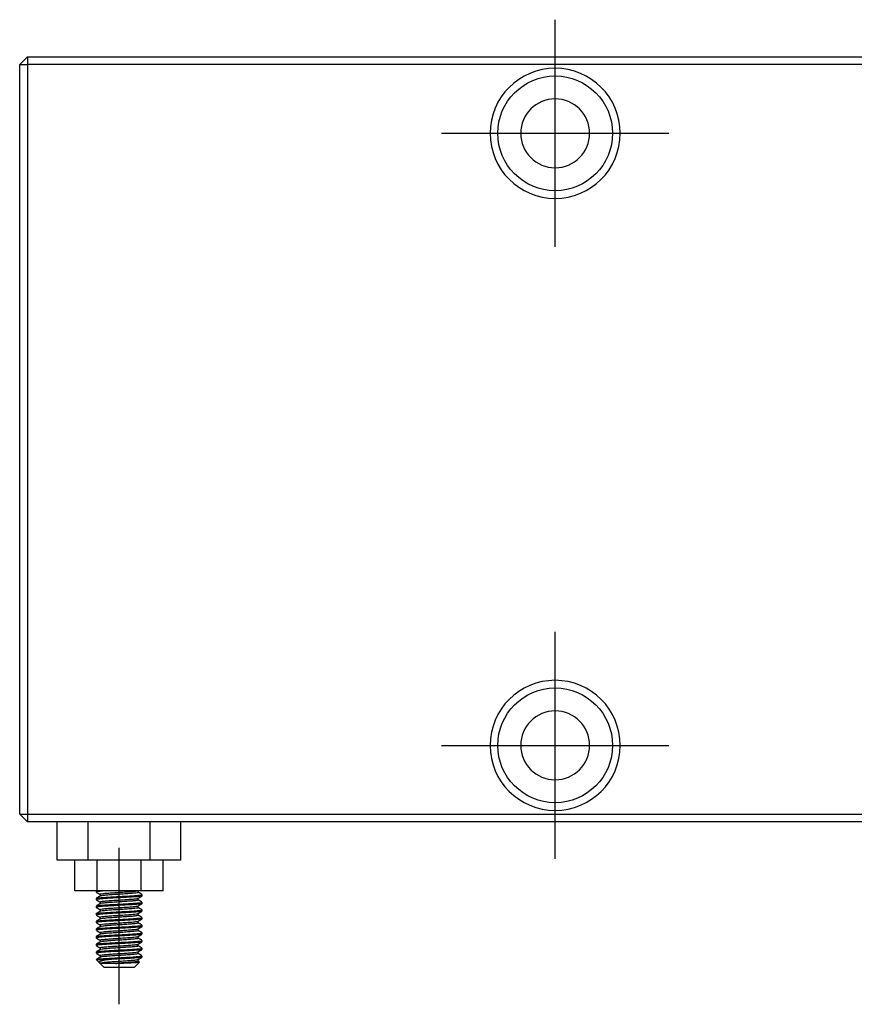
# Model space of a CAD drawing. Header units: inches. Extents: x 246 to 840, y 182 to 667.
# Tile 132 of 133: x 455 to 564, y 451 to 579. Entities that reach past the tile are written whole.
import ezdxf
from ezdxf.lldxf.tags import DXFTag

# ---------------------------------------------------------------- set-up
doc = ezdxf.new("R2010")
doc.units = ezdxf.units.IN
doc.header["$MEASUREMENT"] = 0
doc.layers.add('1', color=7, linetype='Continuous', true_color=0xffffff)
tags = doc.linetypes.add('CENTER', pattern=[2, 1.25, -0.25, 0.25, -0.25]).pattern_tags.tags
tags[10:11] = [DXFTag(74, 4), DXFTag(75, 0), DXFTag(340, '0'), DXFTag(46, 0.0), DXFTag(50, 0.0), DXFTag(44, 0.0), DXFTag(45, 0.0)]
tags[8:9] = [DXFTag(74, 4), DXFTag(75, 0), DXFTag(340, '0'), DXFTag(46, 0.0), DXFTag(50, 0.0), DXFTag(44, 0.0), DXFTag(45, 0.0)]
tags[6:7] = [DXFTag(74, 4), DXFTag(75, 0), DXFTag(340, '0'), DXFTag(46, 0.0), DXFTag(50, 0.0), DXFTag(44, 0.0), DXFTag(45, 0.0)]
tags[4:5] = [DXFTag(74, 4), DXFTag(75, 0), DXFTag(340, '0'), DXFTag(46, 0.0), DXFTag(50, 0.0), DXFTag(44, 0.0), DXFTag(45, 0.0)]

msp = doc.modelspace()

# ---------------------------------------------------------------- linework, layer by layer
at = {"layer": '1', "color": 23, "linetype": 'CENTER', "ltscale": 4.242857}
for p, q in [((524.69, 549.67), (524.69, 579.37)), ((509.84, 564.52), (539.54, 564.52)), ((524.69, 469.67), (524.69, 499.37)), ((509.84, 484.52), (539.54, 484.52))]:
    msp.add_line(p, q, dxfattribs=at)
at = {"layer": '1', "color": 27}
for p, q in [((455.69, 574.52), (454.69, 573.52)), ((455.69, 574.52), (455.69, 573.52)), ((455.69, 574.52), (592.69, 574.52)), ((454.69, 573.52), (455.69, 573.52)), ((454.69, 475.52), (454.69, 573.52)), ((455.69, 573.52), (455.69, 475.52)), ((592.69, 573.52), (455.69, 573.52)), ((454.69, 475.52), (455.69, 475.52)), ((454.69, 475.52), (455.69, 474.52)), ((455.69, 475.52), (592.69, 475.52)), ((455.69, 475.52), (455.69, 474.52)), ((592.69, 474.52), (455.69, 474.52)), ((461.91, 465.52), (461.91, 469.52)), ((464.8, 465.52), (464.8, 469.52)), ((470.57, 465.52), (470.57, 469.52)), ((473.46, 465.52), (473.46, 469.52)), ((464.8, 465.52), (461.91, 465.52)), ((464.69, 465.52), (464.69, 465.35)), ((470.57, 465.52), (464.8, 465.52)), ((465.19, 465.06), (465.19, 464.81)), ((470.19, 465.3), (470.19, 465.52)), ((473.46, 465.52), (470.57, 465.52)), ((470.69, 464.85), (470.69, 465.02)), ((464.69, 464.52), (464.69, 464.35)), ((464.69, 463.52), (464.69, 463.35)), ((465.19, 464.06), (465.19, 463.81)), ((470.19, 464.3), (470.19, 464.55)), ((470.19, 463.3), (470.19, 463.55)), ((470.69, 463.85), (470.69, 464.02)), ((464.69, 462.52), (464.69, 462.35)), ((465.19, 463.06), (465.19, 462.81)), ((465.19, 462.06), (465.19, 461.81)), ((470.19, 462.3), (470.19, 462.55)), ((470.69, 462.85), (470.69, 463.02)), ((464.69, 461.52), (464.69, 461.35)), ((465.19, 461.06), (465.19, 460.81)), ((470.19, 461.3), (470.19, 461.55)), ((470.69, 461.85), (470.69, 462.02)), ((470.69, 460.85), (470.69, 461.02)), ((464.69, 460.52), (464.69, 460.35)), ((464.69, 459.52), (464.69, 459.35)), ((465.19, 460.06), (465.19, 459.81)), ((470.19, 460.3), (470.19, 460.55)), ((470.19, 459.3), (470.19, 459.55)), ((470.69, 459.85), (470.69, 460.02)), ((464.69, 458.52), (464.69, 458.35)), ((465.19, 459.06), (465.19, 458.81)), ((470.19, 458.3), (470.19, 458.55)), ((470.69, 458.85), (470.69, 459.02)), ((464.69, 457.52), (464.69, 457.35)), ((465.19, 458.06), (465.19, 457.81)), ((465.19, 457.06), (465.19, 456.81)), ((470.19, 457.3), (470.19, 457.55)), ((470.69, 457.85), (470.69, 458.02)), ((470.69, 456.85), (470.69, 457.02)), ((464.69, 456.52), (466.3, 456.52)), ((464.7, 456.51), (465.1, 456.11)), ((465.19, 456.02), (465.1, 456.11)), ((465.19, 456.06), (465.19, 456.02)), ((465.19, 456.02), (465.69, 455.52)), ((467.2, 456.02), (465.19, 456.02)), ((469.69, 455.52), (470.35, 456.18)), ((470.19, 456.3), (470.19, 456.55)), ((465.69, 455.52), (469.69, 455.52))]:
    msp.add_line(p, q, dxfattribs=at)
at = {"layer": '1', "color": 252}
for p, q in [((459.6, 469.52), (459.6, 474.52)), ((463.65, 469.52), (463.65, 474.52)), ((471.73, 469.52), (471.73, 474.52)), ((475.77, 469.52), (475.77, 474.52)), ((463.65, 469.52), (459.6, 469.52)), ((471.73, 469.52), (463.65, 469.52)), ((475.77, 469.52), (471.73, 469.52))]:
    msp.add_line(p, q, dxfattribs=at)
at = {"layer": '1', "color": 23, "linetype": 'CENTER', "ltscale": 6.823212}
msp.add_line((467.69, 450.67), (467.69, 471.14), dxfattribs=at)
at = {"layer": '1', "color": 27, "extrusion": (0, 0, -1)}
for centre, radius in [((-524.69, 564.52), 8.5), ((-524.69, 564.52), 4.5), ((-524.69, 484.52), 8.5), ((-524.69, 484.52), 4.5)]:
    msp.add_circle(centre, radius, dxfattribs=at)
at = {"layer": '1', "color": 27}
for centre in [(524.69, 564.52), (524.69, 484.52)]:
    msp.add_circle(centre, 7.5, dxfattribs=at)
for points, degree in [([(464.69, 465.52), (464.63, 465.49), (464.58, 465.46)], 2), ([(465.21, 464.83), (464.96, 464.68), (464.7, 464.53)], 2), ([(464.73, 465.31), (464.96, 465.18), (465.19, 465.05)], 2), ([(470.16, 464.53), (470.41, 464.68), (470.65, 464.82)], 2), ([(470.65, 465.05), (470.42, 465.18), (470.19, 465.31)], 2), ([(464.69, 464.34), (464.7, 464.34), (464.7, 464.33), (464.71, 464.33)], 3), ([(464.73, 464.32), (464.96, 464.18), (465.19, 464.05)], 2), ([(465.2, 463.82), (464.97, 463.68), (464.73, 463.55)], 2), ([(470.17, 463.54), (470.41, 463.68), (470.65, 463.82)], 2), ([(470.65, 464.05), (470.42, 464.18), (470.19, 464.31)], 2), ([(464.72, 463.32), (464.96, 463.19), (465.19, 463.05)], 2), ([(465.22, 462.83), (464.97, 462.69), (464.72, 462.54)], 2), ([(464.73, 462.32), (464.96, 462.18), (465.19, 462.05)], 2), ([(470.17, 462.54), (470.42, 462.69), (470.67, 462.83)], 2), ([(470.67, 463.03), (470.43, 463.17), (470.19, 463.31)], 2), ([(470.64, 462.05), (470.42, 462.18), (470.19, 462.31)], 2), ([(464.71, 461.33), (464.95, 461.19), (465.19, 461.05)], 2), ([(465.2, 461.82), (464.96, 461.68), (464.72, 461.54)], 2), ([(465.22, 460.83), (464.97, 460.69), (464.73, 460.55)], 2), ([(470.16, 461.53), (470.4, 461.67), (470.64, 461.81)], 2), ([(470.17, 460.54), (470.41, 460.68), (470.66, 460.82)], 2), ([(470.66, 461.04), (470.42, 461.18), (470.19, 461.31)], 2), ([(465.2, 459.82), (464.95, 459.68), (464.7, 459.53)], 2), ([(464.73, 460.32), (464.96, 460.18), (465.19, 460.05)], 2), ([(470.17, 459.54), (470.41, 459.68), (470.66, 459.82)], 2), ([(470.65, 460.05), (470.42, 460.18), (470.19, 460.31)], 2), ([(464.69, 459.34), (464.7, 459.33)], 1), ([(464.72, 459.32), (464.95, 459.19), (465.19, 459.05)], 2), ([(465.21, 458.83), (464.97, 458.69), (464.73, 458.55)], 2), ([(464.73, 458.32), (464.96, 458.18), (465.19, 458.05)], 2), ([(470.16, 458.53), (470.4, 458.67), (470.63, 458.81)], 2), ([(470.65, 459.05), (470.42, 459.18), (470.19, 459.31)], 2), ([(470.66, 458.04), (470.42, 458.18), (470.19, 458.31)], 2), ([(465.21, 457.82), (464.96, 457.68), (464.72, 457.54)], 2), ([(464.72, 457.32), (464.95, 457.19), (465.19, 457.05)], 2), ([(470.17, 457.54), (470.42, 457.69), (470.67, 457.83)], 2), ([(470.64, 457.05), (470.42, 457.18), (470.19, 457.31)], 2), ([(464.77, 456.57), (464.71, 456.54)], 1), ([(465.21, 456.82), (464.99, 456.7), (464.77, 456.57)], 2), ([(465.19, 456.06), (465.1, 456.11)], 1), ([(470.17, 456.54), (470.41, 456.68), (470.65, 456.82)], 2), ([(470.34, 456.22), (470.19, 456.31)], 1)]:
    msp.add_open_spline(points, degree=degree, dxfattribs=at)
for points, knots in [([(466.3, 465.52), (466.01, 465.5), (465.74, 465.49), (465.51, 465.47), (465.28, 465.45), (465.09, 465.43), (464.95, 465.42), (464.81, 465.4), (464.73, 465.38), (464.7, 465.36), (464.69, 465.36), (464.69, 465.35), (464.69, 465.35)], [0, 0, 0, 0, 0.303977, 0.303977, 0.303977, 0.614122, 0.614122, 0.614122, 0.924183, 0.924183, 0.924183, 1, 1, 1, 1]), ([(470.69, 464.85), (470.69, 464.84), (470.68, 464.83), (470.65, 464.82), (470.6, 464.81), (470.49, 464.79), (470.33, 464.77), (470.17, 464.75), (469.96, 464.73), (469.71, 464.72), (469.47, 464.7), (469.18, 464.68), (468.87, 464.66), (468.56, 464.65), (468.22, 464.63), (467.89, 464.61), (467.55, 464.59), (467.21, 464.57), (466.88, 464.56), (466.56, 464.54), (466.25, 464.52), (465.97, 464.5), (465.69, 464.48), (465.45, 464.46), (465.25, 464.45), (465.06, 464.43), (464.9, 464.41), (464.81, 464.39), (464.73, 464.38), (464.69, 464.36), (464.69, 464.35)], [0, 0, 0, 0, 0.048657, 0.048657, 0.048657, 0.156176, 0.156176, 0.156176, 0.263683, 0.263683, 0.263683, 0.37122, 0.37122, 0.37122, 0.478729, 0.478729, 0.478729, 0.586276, 0.586276, 0.586276, 0.693782, 0.693782, 0.693782, 0.801305, 0.801305, 0.801305, 0.908825, 0.908825, 0.908825, 1, 1, 1, 1]), ([(464.7, 464.53), (464.7, 464.53), (464.7, 464.53), (464.71, 464.53), (464.74, 464.55), (464.83, 464.57), (464.98, 464.58), (465.12, 464.6), (465.32, 464.62), (465.55, 464.64), (465.79, 464.66), (466.07, 464.67), (466.37, 464.69), (466.68, 464.71), (467.01, 464.73), (467.34, 464.75), (467.68, 464.77), (468.02, 464.78), (468.35, 464.8), (468.68, 464.82), (469, 464.84), (469.28, 464.85), (469.57, 464.87), (469.82, 464.89), (470.03, 464.91), (470.24, 464.93), (470.41, 464.94), (470.52, 464.96), (470.63, 464.98), (470.69, 465), (470.69, 465.02), (470.69, 465.02), (470.68, 465.03), (470.67, 465.03)], [0, 0, 0, 0, 0.003286, 0.003286, 0.003286, 0.110692, 0.110692, 0.110692, 0.218076, 0.218076, 0.218076, 0.325497, 0.325497, 0.325497, 0.432885, 0.432885, 0.432885, 0.540303, 0.540303, 0.540303, 0.647692, 0.647692, 0.647692, 0.755084, 0.755084, 0.755084, 0.86249, 0.86249, 0.86249, 0.969878, 0.969878, 0.969878, 1, 1, 1, 1]), ([(465.19, 465.06), (465.19, 465.07), (465.21, 465.08), (465.26, 465.1), (465.33, 465.12), (465.44, 465.13), (465.59, 465.15), (465.75, 465.17), (465.94, 465.19), (466.17, 465.21), (466.39, 465.22), (466.64, 465.24), (466.91, 465.26), (467.18, 465.28), (467.46, 465.29), (467.74, 465.31), (468.02, 465.33), (468.31, 465.35), (468.57, 465.37), (468.83, 465.39), (469.08, 465.4), (469.29, 465.42), (469.51, 465.44), (469.7, 465.46), (469.84, 465.47), (469.98, 465.49), (470.08, 465.51), (470.14, 465.53), (470.16, 465.53), (470.17, 465.54), (470.18, 465.55)], [0, 0, 0, 0, 0.079225, 0.079225, 0.079225, 0.189803, 0.189803, 0.189803, 0.30037, 0.30037, 0.30037, 0.41093, 0.41093, 0.41093, 0.521511, 0.521511, 0.521511, 0.632059, 0.632059, 0.632059, 0.742659, 0.742659, 0.742659, 0.853214, 0.853214, 0.853214, 0.963794, 0.963794, 0.963794, 1, 1, 1, 1]), ([(470.19, 465.3), (470.19, 465.29), (470.14, 465.27), (470.04, 465.25), (469.95, 465.23), (469.81, 465.21), (469.63, 465.2), (469.45, 465.18), (469.24, 465.16), (469, 465.14), (468.76, 465.12), (468.49, 465.11), (468.22, 465.09), (467.94, 465.07), (467.66, 465.05), (467.38, 465.03), (467.1, 465.02), (466.82, 465), (466.57, 464.98), (466.32, 464.96), (466.09, 464.95), (465.89, 464.93), (465.7, 464.91), (465.54, 464.89), (465.42, 464.87), (465.31, 464.86), (465.23, 464.84), (465.2, 464.82)], [0, 0, 0, 0, 0.112991, 0.112991, 0.112991, 0.224591, 0.224591, 0.224591, 0.336149, 0.336149, 0.336149, 0.447727, 0.447727, 0.447727, 0.55929, 0.55929, 0.55929, 0.670847, 0.670847, 0.670847, 0.782438, 0.782438, 0.782438, 0.893993, 0.893993, 0.893993, 1, 1, 1, 1]), ([(470.68, 463.83), (470.66, 463.82), (470.62, 463.81), (470.56, 463.8), (470.47, 463.79), (470.31, 463.77), (470.12, 463.75), (469.92, 463.73), (469.67, 463.71), (469.4, 463.69), (469.12, 463.68), (468.81, 463.66), (468.48, 463.64), (468.16, 463.62), (467.82, 463.6), (467.48, 463.59), (467.14, 463.57), (466.81, 463.55), (466.5, 463.53), (466.19, 463.52), (465.9, 463.5), (465.65, 463.48), (465.41, 463.46), (465.2, 463.44), (465.04, 463.43), (464.88, 463.41), (464.77, 463.39), (464.72, 463.37), (464.69, 463.36), (464.68, 463.35), (464.69, 463.34)], [0, 0, 0, 0, 0.063905, 0.063905, 0.063905, 0.172172, 0.172172, 0.172172, 0.280458, 0.280458, 0.280458, 0.388738, 0.388738, 0.388738, 0.497014, 0.497014, 0.497014, 0.605308, 0.605308, 0.605308, 0.713575, 0.713575, 0.713575, 0.821879, 0.821879, 0.821879, 0.93015, 0.93015, 0.93015, 1, 1, 1, 1]), ([(464.7, 463.53), (464.72, 463.54), (464.76, 463.55), (464.83, 463.56), (464.93, 463.58), (465.09, 463.6), (465.29, 463.62), (465.49, 463.64), (465.74, 463.65), (466.02, 463.67), (466.3, 463.69), (466.62, 463.71), (466.94, 463.72), (467.27, 463.74), (467.61, 463.76), (467.95, 463.78), (468.28, 463.8), (468.62, 463.81), (468.92, 463.83), (469.23, 463.85), (469.52, 463.87), (469.76, 463.89), (470, 463.91), (470.21, 463.92), (470.36, 463.94), (470.51, 463.96), (470.62, 463.98), (470.66, 463.99), (470.68, 464), (470.69, 464.01), (470.69, 464.02)], [0, 0, 0, 0, 0.070308, 0.070308, 0.070308, 0.181115, 0.181115, 0.181115, 0.291947, 0.291947, 0.291947, 0.402767, 0.402767, 0.402767, 0.513585, 0.513585, 0.513585, 0.624419, 0.624419, 0.624419, 0.735226, 0.735226, 0.735226, 0.846073, 0.846073, 0.846073, 0.956885, 0.956885, 0.956885, 1, 1, 1, 1]), ([(465.19, 464.06), (465.19, 464.06), (465.19, 464.07), (465.2, 464.08), (465.23, 464.09), (465.31, 464.11), (465.42, 464.13), (465.54, 464.15), (465.71, 464.16), (465.91, 464.18), (466.1, 464.2), (466.34, 464.22), (466.59, 464.24), (466.84, 464.26), (467.12, 464.27), (467.39, 464.29), (467.67, 464.31), (467.96, 464.33), (468.23, 464.34), (468.51, 464.36), (468.77, 464.38), (469.01, 464.4), (469.25, 464.42), (469.47, 464.43), (469.64, 464.45), (469.82, 464.47), (469.96, 464.49), (470.05, 464.51), (470.1, 464.52), (470.14, 464.53), (470.17, 464.54)], [0, 0, 0, 0, 0.033713, 0.033713, 0.033713, 0.146049, 0.146049, 0.146049, 0.258427, 0.258427, 0.258427, 0.370764, 0.370764, 0.370764, 0.483141, 0.483141, 0.483141, 0.595476, 0.595476, 0.595476, 0.707833, 0.707833, 0.707833, 0.820187, 0.820187, 0.820187, 0.932529, 0.932529, 0.932529, 1, 1, 1, 1]), ([(465.19, 463.06), (465.19, 463.07), (465.23, 463.09), (465.3, 463.11), (465.38, 463.13), (465.51, 463.14), (465.68, 463.16), (465.85, 463.18), (466.05, 463.2), (466.29, 463.22), (466.52, 463.23), (466.78, 463.25), (467.05, 463.27), (467.32, 463.29), (467.61, 463.3), (467.89, 463.32), (468.17, 463.34), (468.45, 463.36), (468.71, 463.38), (468.96, 463.39), (469.2, 463.41), (469.4, 463.43), (469.61, 463.45), (469.78, 463.47), (469.91, 463.48), (470.04, 463.5), (470.13, 463.52), (470.16, 463.54), (470.17, 463.54), (470.17, 463.54), (470.18, 463.54)], [0, 0, 0, 0, 0.098941, 0.098941, 0.098941, 0.210217, 0.210217, 0.210217, 0.321461, 0.321461, 0.321461, 0.432715, 0.432715, 0.432715, 0.543969, 0.543969, 0.543969, 0.655204, 0.655204, 0.655204, 0.766486, 0.766486, 0.766486, 0.877725, 0.877725, 0.877725, 0.988999, 0.988999, 0.988999, 1, 1, 1, 1]), ([(470.19, 464.3), (470.19, 464.3), (470.18, 464.29), (470.16, 464.28), (470.12, 464.26), (470.03, 464.24), (469.9, 464.23), (469.77, 464.21), (469.6, 464.19), (469.39, 464.17), (469.19, 464.16), (468.95, 464.14), (468.69, 464.12), (468.43, 464.1), (468.15, 464.08), (467.87, 464.07), (467.59, 464.05), (467.31, 464.03), (467.04, 464.01), (466.77, 463.99), (466.5, 463.98), (466.27, 463.96), (466.04, 463.94), (465.83, 463.92), (465.67, 463.9), (465.5, 463.89), (465.38, 463.87), (465.29, 463.85), (465.24, 463.84), (465.21, 463.83), (465.2, 463.82)], [0, 0, 0, 0, 0.047027, 0.047027, 0.047027, 0.157737, 0.157737, 0.157737, 0.268474, 0.268474, 0.268474, 0.379178, 0.379178, 0.379178, 0.489925, 0.489925, 0.489925, 0.600626, 0.600626, 0.600626, 0.71136, 0.71136, 0.71136, 0.822075, 0.822075, 0.822075, 0.93279, 0.93279, 0.93279, 1, 1, 1, 1]), ([(464.69, 462.52), (464.69, 462.53), (464.7, 462.53), (464.73, 462.54), (464.79, 462.56), (464.9, 462.58), (465.07, 462.6), (465.23, 462.61), (465.45, 462.63), (465.7, 462.65), (465.95, 462.67), (466.25, 462.68), (466.56, 462.7), (466.87, 462.72), (467.21, 462.74), (467.54, 462.76), (467.88, 462.78), (468.22, 462.79), (468.54, 462.81), (468.87, 462.83), (469.18, 462.85), (469.45, 462.86), (469.72, 462.88), (469.96, 462.9), (470.15, 462.92), (470.34, 462.94), (470.49, 462.95), (470.58, 462.97), (470.67, 462.99), (470.7, 463.01), (470.68, 463.02), (470.68, 463.03), (470.68, 463.03), (470.67, 463.03)], [0, 0, 0, 0, 0.053034, 0.053034, 0.053034, 0.157551, 0.157551, 0.157551, 0.262061, 0.262061, 0.262061, 0.366596, 0.366596, 0.366596, 0.471106, 0.471106, 0.471106, 0.575655, 0.575655, 0.575655, 0.680162, 0.680162, 0.680162, 0.784688, 0.784688, 0.784688, 0.889208, 0.889208, 0.889208, 0.993724, 0.993724, 0.993724, 1, 1, 1, 1]), ([(470.68, 462.84), (470.68, 462.84), (470.68, 462.83), (470.67, 462.83), (470.65, 462.82), (470.56, 462.8), (470.42, 462.78), (470.28, 462.76), (470.09, 462.74), (469.86, 462.73), (469.63, 462.71), (469.35, 462.69), (469.05, 462.67), (468.75, 462.66), (468.42, 462.64), (468.09, 462.62), (467.75, 462.6), (467.41, 462.58), (467.08, 462.57), (466.75, 462.55), (466.43, 462.53), (466.14, 462.51), (465.85, 462.49), (465.59, 462.47), (465.37, 462.46), (465.16, 462.44), (464.99, 462.42), (464.87, 462.41), (464.76, 462.39), (464.69, 462.37), (464.69, 462.35), (464.69, 462.35)], [0, 0, 0, 0, 0.005126, 0.005126, 0.005126, 0.115131, 0.115131, 0.115131, 0.22511, 0.22511, 0.22511, 0.335128, 0.335128, 0.335128, 0.445113, 0.445113, 0.445113, 0.555124, 0.555124, 0.555124, 0.665111, 0.665111, 0.665111, 0.775097, 0.775097, 0.775097, 0.885101, 0.885101, 0.885101, 0.995084, 1, 1, 1, 1]), ([(465.19, 462.06), (465.19, 462.07), (465.2, 462.08), (465.22, 462.08), (465.26, 462.1), (465.36, 462.12), (465.49, 462.14), (465.63, 462.16), (465.8, 462.17), (466.01, 462.19), (466.22, 462.21), (466.46, 462.23), (466.72, 462.25), (466.98, 462.27), (467.26, 462.28), (467.54, 462.3), (467.82, 462.32), (468.11, 462.34), (468.38, 462.35), (468.65, 462.37), (468.91, 462.39), (469.14, 462.41), (469.36, 462.43), (469.57, 462.44), (469.73, 462.46), (469.89, 462.48), (470.02, 462.5), (470.09, 462.52), (470.14, 462.53), (470.16, 462.54), (470.18, 462.54)], [0, 0, 0, 0, 0.05265, 0.05265, 0.05265, 0.163283, 0.163283, 0.163283, 0.273937, 0.273937, 0.273937, 0.384561, 0.384561, 0.384561, 0.495227, 0.495227, 0.495227, 0.605848, 0.605848, 0.605848, 0.716505, 0.716505, 0.716505, 0.827138, 0.827138, 0.827138, 0.937776, 0.937776, 0.937776, 1, 1, 1, 1]), ([(470.19, 462.3), (470.19, 462.3), (470.18, 462.3), (470.18, 462.29), (470.15, 462.27), (470.08, 462.25), (469.97, 462.24), (469.85, 462.22), (469.69, 462.2), (469.5, 462.18), (469.3, 462.17), (469.07, 462.15), (468.82, 462.13), (468.57, 462.11), (468.3, 462.09), (468.02, 462.08), (467.74, 462.06), (467.45, 462.04), (467.18, 462.02), (466.91, 462), (466.64, 461.98), (466.4, 461.97), (466.16, 461.95), (465.94, 461.93), (465.76, 461.91), (465.58, 461.9), (465.44, 461.88), (465.34, 461.86), (465.26, 461.85), (465.21, 461.83), (465.2, 461.82)], [0, 0, 0, 0, 0.027446, 0.027446, 0.027446, 0.137902, 0.137902, 0.137902, 0.248405, 0.248405, 0.248405, 0.358865, 0.358865, 0.358865, 0.469361, 0.469361, 0.469361, 0.57982, 0.57982, 0.57982, 0.690295, 0.690295, 0.690295, 0.800775, 0.800775, 0.800775, 0.911237, 0.911237, 0.911237, 1, 1, 1, 1]), ([(470.19, 463.31), (470.19, 463.29), (470.15, 463.27), (470.09, 463.26), (470.01, 463.24), (469.88, 463.22), (469.72, 463.21), (469.56, 463.19), (469.35, 463.17), (469.12, 463.15), (468.89, 463.13), (468.63, 463.11), (468.36, 463.1), (468.09, 463.08), (467.8, 463.06), (467.53, 463.04), (467.25, 463.03), (466.97, 463.01), (466.71, 462.99), (466.45, 462.97), (466.21, 462.95), (466, 462.94), (465.79, 462.92), (465.62, 462.9), (465.48, 462.88), (465.35, 462.86), (465.26, 462.85), (465.22, 462.83), (465.22, 462.83), (465.21, 462.83), (465.21, 462.82)], [0, 0, 0, 0, 0.094283, 0.094283, 0.094283, 0.206627, 0.206627, 0.206627, 0.318944, 0.318944, 0.318944, 0.431267, 0.431267, 0.431267, 0.543595, 0.543595, 0.543595, 0.6559, 0.6559, 0.6559, 0.768255, 0.768255, 0.768255, 0.880565, 0.880565, 0.880565, 0.992909, 0.992909, 0.992909, 1, 1, 1, 1]), ([(470.67, 461.83), (470.65, 461.82), (470.64, 461.82), (470.61, 461.81), (470.54, 461.8), (470.41, 461.78), (470.23, 461.76), (470.05, 461.74), (469.82, 461.72), (469.56, 461.71), (469.3, 461.69), (468.99, 461.67), (468.68, 461.65), (468.36, 461.63), (468.02, 461.61), (467.68, 461.6), (467.34, 461.58), (467, 461.56), (466.69, 461.55), (466.37, 461.53), (466.07, 461.51), (465.81, 461.49), (465.54, 461.47), (465.31, 461.45), (465.14, 461.44), (464.96, 461.42), (464.83, 461.4), (464.76, 461.38), (464.71, 461.37), (464.69, 461.36), (464.69, 461.35)], [0, 0, 0, 0, 0.033472, 0.033472, 0.033472, 0.145257, 0.145257, 0.145257, 0.257047, 0.257047, 0.257047, 0.36885, 0.36885, 0.36885, 0.480635, 0.480635, 0.480635, 0.592456, 0.592456, 0.592456, 0.704237, 0.704237, 0.704237, 0.816048, 0.816048, 0.816048, 0.927837, 0.927837, 0.927837, 1, 1, 1, 1]), ([(470.69, 460.85), (470.68, 460.83), (470.62, 460.81), (470.5, 460.79), (470.38, 460.77), (470.21, 460.76), (469.99, 460.74), (469.78, 460.72), (469.51, 460.7), (469.22, 460.68), (468.94, 460.67), (468.61, 460.65), (468.28, 460.63), (467.95, 460.61), (467.61, 460.59), (467.28, 460.58), (466.94, 460.56), (466.61, 460.54), (466.31, 460.52), (466.01, 460.51), (465.74, 460.49), (465.51, 460.47), (465.28, 460.45), (465.08, 460.43), (464.95, 460.42), (464.81, 460.4), (464.72, 460.38), (464.7, 460.36), (464.69, 460.36), (464.69, 460.35), (464.69, 460.35)], [0, 0, 0, 0, 0.11369, 0.11369, 0.11369, 0.221256, 0.221256, 0.221256, 0.328854, 0.328854, 0.328854, 0.436427, 0.436427, 0.436427, 0.544011, 0.544011, 0.544011, 0.651593, 0.651593, 0.651593, 0.75916, 0.75916, 0.75916, 0.866759, 0.866759, 0.866759, 0.974329, 0.974329, 0.974329, 1, 1, 1, 1]), ([(464.7, 461.53), (464.72, 461.54), (464.79, 461.56), (464.89, 461.57), (465.02, 461.59), (465.2, 461.61), (465.41, 461.63), (465.63, 461.65), (465.9, 461.66), (466.19, 461.68), (466.48, 461.7), (466.81, 461.72), (467.14, 461.74), (467.47, 461.75), (467.81, 461.77), (468.15, 461.79), (468.48, 461.81), (468.81, 461.82), (469.1, 461.84), (469.4, 461.86), (469.67, 461.88), (469.9, 461.9), (470.13, 461.92), (470.31, 461.93), (470.45, 461.95), (470.58, 461.97), (470.66, 461.99), (470.68, 462.01), (470.68, 462.01), (470.69, 462.01), (470.69, 462.02)], [0, 0, 0, 0, 0.093171, 0.093171, 0.093171, 0.20385, 0.20385, 0.20385, 0.314565, 0.314565, 0.314565, 0.42525, 0.42525, 0.42525, 0.535952, 0.535952, 0.535952, 0.646645, 0.646645, 0.646645, 0.757326, 0.757326, 0.757326, 0.868037, 0.868037, 0.868037, 0.978721, 0.978721, 0.978721, 1, 1, 1, 1]), ([(464.7, 460.53), (464.72, 460.54), (464.74, 460.55), (464.77, 460.55), (464.85, 460.57), (464.99, 460.59), (465.17, 460.61), (465.35, 460.62), (465.59, 460.64), (465.85, 460.66), (466.12, 460.68), (466.43, 460.7), (466.75, 460.71), (467.06, 460.73), (467.41, 460.75), (467.74, 460.77), (468.08, 460.79), (468.42, 460.8), (468.73, 460.82), (469.05, 460.84), (469.35, 460.86), (469.61, 460.88), (469.86, 460.89), (470.09, 460.91), (470.26, 460.93), (470.43, 460.95), (470.56, 460.96), (470.63, 460.98), (470.67, 460.99), (470.69, 461.01), (470.69, 461.02)], [0, 0, 0, 0, 0.045936, 0.045936, 0.045936, 0.156876, 0.156876, 0.156876, 0.267823, 0.267823, 0.267823, 0.37878, 0.37878, 0.37878, 0.489721, 0.489721, 0.489721, 0.600696, 0.600696, 0.600696, 0.711633, 0.711633, 0.711633, 0.822602, 0.822602, 0.822602, 0.933546, 0.933546, 0.933546, 1, 1, 1, 1]), ([(465.19, 461.05), (465.19, 461.06), (465.19, 461.06), (465.19, 461.07), (465.19, 461.08), (465.25, 461.1), (465.35, 461.12), (465.45, 461.14), (465.59, 461.15), (465.77, 461.17), (465.95, 461.19), (466.17, 461.21), (466.41, 461.22), (466.65, 461.24), (466.92, 461.26), (467.2, 461.28), (467.47, 461.3), (467.76, 461.31), (468.04, 461.33), (468.31, 461.35), (468.59, 461.37), (468.84, 461.39), (469.09, 461.4), (469.32, 461.42), (469.51, 461.44), (469.7, 461.46), (469.86, 461.48), (469.97, 461.49), (470.07, 461.51), (470.13, 461.52), (470.17, 461.54)], [0, 0, 0, 0, 0.006678, 0.006678, 0.006678, 0.119046, 0.119046, 0.119046, 0.231468, 0.231468, 0.231468, 0.343844, 0.343844, 0.343844, 0.456244, 0.456244, 0.456244, 0.568624, 0.568624, 0.568624, 0.681002, 0.681002, 0.681002, 0.79341, 0.79341, 0.79341, 0.905783, 0.905783, 0.905783, 1, 1, 1, 1]), ([(470.19, 461.3), (470.19, 461.29), (470.17, 461.28), (470.12, 461.27), (470.06, 461.25), (469.95, 461.23), (469.8, 461.21), (469.65, 461.2), (469.46, 461.18), (469.24, 461.16), (469.02, 461.14), (468.77, 461.12), (468.5, 461.11), (468.24, 461.09), (467.95, 461.07), (467.67, 461.05), (467.39, 461.04), (467.11, 461.02), (466.84, 461), (466.58, 460.98), (466.33, 460.96), (466.11, 460.95), (465.89, 460.93), (465.7, 460.91), (465.56, 460.89), (465.41, 460.87), (465.3, 460.85), (465.24, 460.84), (465.23, 460.83), (465.22, 460.83), (465.21, 460.83)], [0, 0, 0, 0, 0.074536, 0.074536, 0.074536, 0.186938, 0.186938, 0.186938, 0.299337, 0.299337, 0.299337, 0.411724, 0.411724, 0.411724, 0.524137, 0.524137, 0.524137, 0.636513, 0.636513, 0.636513, 0.74894, 0.74894, 0.74894, 0.861325, 0.861325, 0.861325, 0.973731, 0.973731, 0.973731, 1, 1, 1, 1]), ([(464.69, 459.53), (464.7, 459.53), (464.7, 459.53), (464.71, 459.53), (464.74, 459.55), (464.83, 459.57), (464.97, 459.58), (465.12, 459.6), (465.31, 459.62), (465.55, 459.64), (465.79, 459.66), (466.07, 459.67), (466.37, 459.69), (466.67, 459.71), (467, 459.73), (467.34, 459.75), (467.67, 459.77), (468.02, 459.78), (468.34, 459.8), (468.67, 459.82), (468.99, 459.84), (469.28, 459.85), (469.56, 459.87), (469.82, 459.89), (470.03, 459.91), (470.24, 459.93), (470.41, 459.94), (470.52, 459.96), (470.63, 459.98), (470.69, 460), (470.69, 460.02), (470.69, 460.02), (470.68, 460.03), (470.67, 460.03)], [0, 0, 0, 0, 0.005797, 0.005797, 0.005797, 0.112932, 0.112932, 0.112932, 0.220045, 0.220045, 0.220045, 0.327195, 0.327195, 0.327195, 0.434312, 0.434312, 0.434312, 0.541459, 0.541459, 0.541459, 0.648577, 0.648577, 0.648577, 0.755699, 0.755699, 0.755699, 0.862834, 0.862834, 0.862834, 0.969951, 0.969951, 0.969951, 1, 1, 1, 1]), ([(470.69, 459.85), (470.69, 459.84), (470.68, 459.83), (470.65, 459.82), (470.6, 459.81), (470.49, 459.79), (470.33, 459.77), (470.17, 459.75), (469.96, 459.73), (469.71, 459.72), (469.46, 459.7), (469.17, 459.68), (468.86, 459.66), (468.55, 459.65), (468.22, 459.63), (467.88, 459.61), (467.55, 459.59), (467.2, 459.57), (466.88, 459.56), (466.55, 459.54), (466.24, 459.52), (465.97, 459.5), (465.69, 459.48), (465.45, 459.46), (465.25, 459.45), (465.05, 459.43), (464.9, 459.41), (464.81, 459.39), (464.73, 459.38), (464.69, 459.36), (464.69, 459.35)], [0, 0, 0, 0, 0.049292, 0.049292, 0.049292, 0.156811, 0.156811, 0.156811, 0.264318, 0.264318, 0.264318, 0.371854, 0.371854, 0.371854, 0.479364, 0.479364, 0.479364, 0.58691, 0.58691, 0.58691, 0.694417, 0.694417, 0.694417, 0.801939, 0.801939, 0.801939, 0.90946, 0.90946, 0.90946, 1, 1, 1, 1]), ([(465.19, 460.06), (465.19, 460.07), (465.21, 460.08), (465.25, 460.09), (465.31, 460.11), (465.42, 460.13), (465.57, 460.15), (465.71, 460.17), (465.91, 460.18), (466.13, 460.2), (466.34, 460.22), (466.6, 460.24), (466.86, 460.26), (467.13, 460.27), (467.41, 460.29), (467.69, 460.31), (467.97, 460.33), (468.25, 460.35), (468.52, 460.36), (468.78, 460.38), (469.04, 460.4), (469.25, 460.42), (469.47, 460.43), (469.66, 460.45), (469.81, 460.47), (469.96, 460.49), (470.07, 460.51), (470.13, 460.52), (470.15, 460.53), (470.17, 460.54), (470.18, 460.54)], [0, 0, 0, 0, 0.07203, 0.07203, 0.07203, 0.183071, 0.183071, 0.183071, 0.294109, 0.294109, 0.294109, 0.405134, 0.405134, 0.405134, 0.516187, 0.516187, 0.516187, 0.627203, 0.627203, 0.627203, 0.738268, 0.738268, 0.738268, 0.849292, 0.849292, 0.849292, 0.960336, 0.960336, 0.960336, 1, 1, 1, 1]), ([(465.19, 459.06), (465.19, 459.06), (465.19, 459.07), (465.2, 459.07), (465.22, 459.09), (465.29, 459.11), (465.4, 459.13), (465.52, 459.14), (465.68, 459.16), (465.87, 459.18), (466.06, 459.2), (466.29, 459.22), (466.54, 459.23), (466.79, 459.25), (467.06, 459.27), (467.34, 459.29), (467.62, 459.3), (467.91, 459.32), (468.18, 459.34), (468.46, 459.36), (468.73, 459.38), (468.97, 459.4), (469.21, 459.41), (469.43, 459.43), (469.61, 459.45), (469.79, 459.47), (469.93, 459.49), (470.03, 459.5), (470.11, 459.52), (470.16, 459.53), (470.18, 459.54)], [0, 0, 0, 0, 0.026027, 0.026027, 0.026027, 0.136684, 0.136684, 0.136684, 0.247389, 0.247389, 0.247389, 0.35805, 0.35805, 0.35805, 0.468747, 0.468747, 0.468747, 0.579408, 0.579408, 0.579408, 0.690084, 0.690084, 0.690084, 0.800766, 0.800766, 0.800766, 0.911429, 0.911429, 0.911429, 1, 1, 1, 1]), ([(470.19, 460.31), (470.19, 460.31), (470.19, 460.3), (470.18, 460.3), (470.18, 460.28), (470.12, 460.26), (470.02, 460.25), (469.92, 460.23), (469.78, 460.21), (469.6, 460.19), (469.42, 460.18), (469.19, 460.16), (468.95, 460.14), (468.71, 460.12), (468.44, 460.1), (468.17, 460.08), (467.89, 460.07), (467.6, 460.05), (467.33, 460.03), (467.05, 460.01), (466.77, 459.99), (466.53, 459.98), (466.28, 459.96), (466.05, 459.94), (465.86, 459.92), (465.67, 459.91), (465.51, 459.89), (465.4, 459.87), (465.29, 459.85), (465.22, 459.84), (465.2, 459.82)], [0, 0, 0, 0, 0.008626, 0.008626, 0.008626, 0.11929, 0.11929, 0.11929, 0.230007, 0.230007, 0.230007, 0.340679, 0.340679, 0.340679, 0.451375, 0.451375, 0.451375, 0.56205, 0.56205, 0.56205, 0.672725, 0.672725, 0.672725, 0.783427, 0.783427, 0.783427, 0.894096, 0.894096, 0.894096, 1, 1, 1, 1]), ([(470.66, 458.83), (470.64, 458.82), (470.61, 458.81), (470.56, 458.8), (470.47, 458.79), (470.31, 458.77), (470.11, 458.75), (469.92, 458.73), (469.67, 458.71), (469.39, 458.69), (469.12, 458.68), (468.8, 458.66), (468.48, 458.64), (468.15, 458.62), (467.81, 458.6), (467.48, 458.59), (467.14, 458.57), (466.8, 458.55), (466.5, 458.53), (466.19, 458.52), (465.9, 458.5), (465.65, 458.48), (465.4, 458.46), (465.19, 458.44), (465.04, 458.43), (464.88, 458.41), (464.77, 458.39), (464.72, 458.37), (464.7, 458.36), (464.69, 458.36), (464.69, 458.35)], [0, 0, 0, 0, 0.055867, 0.055867, 0.055867, 0.167746, 0.167746, 0.167746, 0.279645, 0.279645, 0.279645, 0.391538, 0.391538, 0.391538, 0.503425, 0.503425, 0.503425, 0.615332, 0.615332, 0.615332, 0.727211, 0.727211, 0.727211, 0.839128, 0.839128, 0.839128, 0.951011, 0.951011, 0.951011, 1, 1, 1, 1]), ([(464.7, 458.53), (464.72, 458.54), (464.76, 458.55), (464.83, 458.56), (464.93, 458.58), (465.08, 458.6), (465.29, 458.62), (465.49, 458.64), (465.74, 458.65), (466.02, 458.67), (466.3, 458.69), (466.61, 458.71), (466.94, 458.72), (467.26, 458.74), (467.61, 458.76), (467.94, 458.78), (468.28, 458.8), (468.61, 458.81), (468.92, 458.83), (469.23, 458.85), (469.51, 458.87), (469.76, 458.89), (470, 458.91), (470.21, 458.92), (470.36, 458.94), (470.51, 458.96), (470.62, 458.98), (470.66, 458.99), (470.68, 459), (470.69, 459.01), (470.69, 459.02)], [0, 0, 0, 0, 0.069706, 0.069706, 0.069706, 0.180482, 0.180482, 0.180482, 0.291281, 0.291281, 0.291281, 0.402069, 0.402069, 0.402069, 0.512855, 0.512855, 0.512855, 0.623657, 0.623657, 0.623657, 0.734432, 0.734432, 0.734432, 0.845247, 0.845247, 0.845247, 0.956027, 0.956027, 0.956027, 1, 1, 1, 1]), ([(465.19, 458.06), (465.19, 458.07), (465.22, 458.09), (465.28, 458.1), (465.36, 458.12), (465.49, 458.14), (465.65, 458.16), (465.81, 458.17), (466.01, 458.19), (466.24, 458.21), (466.47, 458.23), (466.73, 458.25), (467, 458.27), (467.27, 458.28), (467.56, 458.3), (467.84, 458.32), (468.12, 458.34), (468.4, 458.36), (468.66, 458.37), (468.92, 458.39), (469.16, 458.41), (469.37, 458.43), (469.57, 458.44), (469.75, 458.46), (469.89, 458.48), (470.02, 458.5), (470.11, 458.52), (470.15, 458.53), (470.16, 458.53), (470.16, 458.54), (470.17, 458.54)], [0, 0, 0, 0, 0.092814, 0.092814, 0.092814, 0.205407, 0.205407, 0.205407, 0.317974, 0.317974, 0.317974, 0.430547, 0.430547, 0.430547, 0.543126, 0.543126, 0.543126, 0.65568, 0.65568, 0.65568, 0.768286, 0.768286, 0.768286, 0.880846, 0.880846, 0.880846, 0.993439, 0.993439, 0.993439, 1, 1, 1, 1]), ([(470.19, 458.31), (470.19, 458.29), (470.15, 458.27), (470.07, 458.25), (469.99, 458.24), (469.86, 458.22), (469.69, 458.2), (469.52, 458.18), (469.31, 458.17), (469.08, 458.15), (468.85, 458.13), (468.58, 458.11), (468.31, 458.09), (468.04, 458.08), (467.75, 458.06), (467.47, 458.04), (467.19, 458.02), (466.91, 458), (466.66, 457.99), (466.4, 457.97), (466.16, 457.95), (465.96, 457.93), (465.76, 457.92), (465.59, 457.9), (465.46, 457.88), (465.33, 457.86), (465.25, 457.84), (465.21, 457.83), (465.21, 457.82), (465.2, 457.82), (465.2, 457.82)], [0, 0, 0, 0, 0.100547, 0.100547, 0.100547, 0.211749, 0.211749, 0.211749, 0.322918, 0.322918, 0.322918, 0.434099, 0.434099, 0.434099, 0.545278, 0.545278, 0.545278, 0.656438, 0.656438, 0.656438, 0.767645, 0.767645, 0.767645, 0.878809, 0.878809, 0.878809, 0.99001, 0.99001, 0.99001, 1, 1, 1, 1]), ([(470.19, 459.3), (470.19, 459.3), (470.18, 459.29), (470.15, 459.28), (470.11, 459.26), (470.01, 459.24), (469.88, 459.22), (469.74, 459.21), (469.56, 459.19), (469.35, 459.17), (469.14, 459.15), (468.9, 459.13), (468.64, 459.12), (468.38, 459.1), (468.1, 459.08), (467.82, 459.06), (467.54, 459.05), (467.25, 459.03), (466.99, 459.01), (466.72, 458.99), (466.46, 458.97), (466.23, 458.95), (466, 458.94), (465.8, 458.92), (465.64, 458.9), (465.48, 458.88), (465.35, 458.86), (465.28, 458.85), (465.25, 458.84), (465.22, 458.83), (465.21, 458.82)], [0, 0, 0, 0, 0.054833, 0.054833, 0.054833, 0.166791, 0.166791, 0.166791, 0.278768, 0.278768, 0.278768, 0.390717, 0.390717, 0.390717, 0.502706, 0.502706, 0.502706, 0.614651, 0.614651, 0.614651, 0.726634, 0.726634, 0.726634, 0.83859, 0.83859, 0.83859, 0.950553, 0.950553, 0.950553, 1, 1, 1, 1]), ([(464.69, 457.52), (464.69, 457.53), (464.7, 457.53), (464.73, 457.54), (464.79, 457.56), (464.9, 457.58), (465.07, 457.6), (465.23, 457.61), (465.44, 457.63), (465.7, 457.65), (465.95, 457.67), (466.24, 457.68), (466.55, 457.7), (466.86, 457.72), (467.2, 457.74), (467.54, 457.76), (467.87, 457.78), (468.22, 457.79), (468.54, 457.81), (468.86, 457.83), (469.17, 457.85), (469.44, 457.86), (469.72, 457.88), (469.96, 457.9), (470.15, 457.92), (470.34, 457.94), (470.49, 457.95), (470.58, 457.97), (470.65, 457.99), (470.69, 458), (470.69, 458.02)], [0, 0, 0, 0, 0.053711, 0.053711, 0.053711, 0.161227, 0.161227, 0.161227, 0.268734, 0.268734, 0.268734, 0.376267, 0.376267, 0.376267, 0.483775, 0.483775, 0.483775, 0.591322, 0.591322, 0.591322, 0.698827, 0.698827, 0.698827, 0.806352, 0.806352, 0.806352, 0.913869, 0.913869, 0.913869, 1, 1, 1, 1]), ([(470.68, 457.84), (470.68, 457.84), (470.68, 457.83), (470.67, 457.83), (470.65, 457.82), (470.56, 457.8), (470.42, 457.78), (470.28, 457.76), (470.09, 457.74), (469.85, 457.73), (469.62, 457.71), (469.34, 457.69), (469.04, 457.67), (468.74, 457.66), (468.41, 457.64), (468.08, 457.62), (467.75, 457.6), (467.4, 457.58), (467.07, 457.57), (466.74, 457.55), (466.42, 457.53), (466.13, 457.51), (465.85, 457.49), (465.59, 457.47), (465.37, 457.46), (465.16, 457.44), (464.99, 457.42), (464.87, 457.41), (464.75, 457.39), (464.69, 457.37), (464.69, 457.35), (464.69, 457.35)], [0, 0, 0, 0, 0.003194, 0.003194, 0.003194, 0.113516, 0.113516, 0.113516, 0.223813, 0.223813, 0.223813, 0.334149, 0.334149, 0.334149, 0.44445, 0.44445, 0.44445, 0.55478, 0.55478, 0.55478, 0.665083, 0.665083, 0.665083, 0.775387, 0.775387, 0.775387, 0.885708, 0.885708, 0.885708, 0.996009, 1, 1, 1, 1]), ([(464.69, 456.52), (464.7, 456.54), (464.77, 456.56), (464.89, 456.57), (465.01, 456.59), (465.19, 456.61), (465.41, 456.63), (465.63, 456.65), (465.9, 456.66), (466.19, 456.68), (466.48, 456.7), (466.8, 456.72), (467.13, 456.74), (467.46, 456.75), (467.81, 456.77), (468.14, 456.79), (468.48, 456.81), (468.8, 456.82), (469.1, 456.84), (469.4, 456.86), (469.67, 456.88), (469.9, 456.9), (470.12, 456.92), (470.31, 456.93), (470.44, 456.95), (470.58, 456.97), (470.66, 456.99), (470.68, 457.01), (470.68, 457.01), (470.69, 457.01), (470.69, 457.02)], [0, 0, 0, 0, 0.106813, 0.106813, 0.106813, 0.215757, 0.215757, 0.215757, 0.324737, 0.324737, 0.324737, 0.433687, 0.433687, 0.433687, 0.542653, 0.542653, 0.542653, 0.651612, 0.651612, 0.651612, 0.760558, 0.760558, 0.760558, 0.869534, 0.869534, 0.869534, 0.978483, 0.978483, 0.978483, 1, 1, 1, 1]), ([(465.19, 457.06), (465.19, 457.07), (465.2, 457.07), (465.21, 457.08), (465.25, 457.1), (465.34, 457.12), (465.47, 457.14), (465.6, 457.15), (465.77, 457.17), (465.97, 457.19), (466.18, 457.21), (466.42, 457.23), (466.67, 457.24), (466.93, 457.26), (467.21, 457.28), (467.49, 457.3), (467.77, 457.31), (468.06, 457.33), (468.33, 457.35), (468.6, 457.37), (468.86, 457.39), (469.09, 457.4), (469.32, 457.42), (469.53, 457.44), (469.7, 457.46), (469.87, 457.48), (470, 457.5), (470.08, 457.51), (470.13, 457.52), (470.16, 457.53), (470.18, 457.54)], [0, 0, 0, 0, 0.045528, 0.045528, 0.045528, 0.156301, 0.156301, 0.156301, 0.267103, 0.267103, 0.267103, 0.377871, 0.377871, 0.377871, 0.488681, 0.488681, 0.488681, 0.599446, 0.599446, 0.599446, 0.710243, 0.710243, 0.710243, 0.821022, 0.821022, 0.821022, 0.931801, 0.931801, 0.931801, 1, 1, 1, 1]), ([(470.19, 457.3), (470.19, 457.3), (470.18, 457.29), (470.17, 457.29), (470.14, 457.27), (470.07, 457.25), (469.95, 457.23), (469.82, 457.21), (469.66, 457.2), (469.46, 457.18), (469.26, 457.16), (469.03, 457.14), (468.78, 457.12), (468.52, 457.11), (468.25, 457.09), (467.97, 457.07), (467.69, 457.06), (467.4, 457.04), (467.13, 457.02), (466.86, 457), (466.59, 456.98), (466.35, 456.96), (466.12, 456.95), (465.9, 456.93), (465.73, 456.91), (465.55, 456.89), (465.41, 456.87), (465.32, 456.86), (465.26, 456.84), (465.22, 456.83), (465.2, 456.82)], [0, 0, 0, 0, 0.034862, 0.034862, 0.034862, 0.14606, 0.14606, 0.14606, 0.257299, 0.257299, 0.257299, 0.368498, 0.368498, 0.368498, 0.479738, 0.479738, 0.479738, 0.590935, 0.590935, 0.590935, 0.702155, 0.702155, 0.702155, 0.81337, 0.81337, 0.81337, 0.924575, 0.924575, 0.924575, 1, 1, 1, 1]), ([(466.3, 456.52), (466.03, 456.48), (465.8, 456.44), (465.6, 456.39), (465.41, 456.35), (465.26, 456.31), (465.17, 456.26), (465.08, 456.22), (465.06, 456.17), (465.09, 456.13), (465.09, 456.12), (465.1, 456.11), (465.1, 456.11)], [0, 0, 0, 0, 0.319557, 0.319557, 0.319557, 0.646423, 0.646423, 0.646423, 0.954578, 0.954578, 0.954578, 1, 1, 1, 1]), ([(465.19, 456.06), (465.19, 456.08), (465.24, 456.1), (465.33, 456.11), (465.42, 456.13), (465.56, 456.15), (465.74, 456.17), (465.91, 456.18), (466.13, 456.2), (466.37, 456.22), (466.6, 456.24), (466.87, 456.26), (467.15, 456.27), (467.42, 456.29), (467.71, 456.31), (467.99, 456.33), (468.26, 456.35), (468.54, 456.37), (468.79, 456.38), (469.04, 456.4), (469.28, 456.42), (469.47, 456.44), (469.67, 456.45), (469.83, 456.47), (469.95, 456.49), (470.07, 456.51), (470.15, 456.53), (470.17, 456.54), (470.17, 456.54), (470.18, 456.54), (470.18, 456.55)], [0, 0, 0, 0, 0.110984, 0.110984, 0.110984, 0.221973, 0.221973, 0.221973, 0.332927, 0.332927, 0.332927, 0.443901, 0.443901, 0.443901, 0.55486, 0.55486, 0.55486, 0.665809, 0.665809, 0.665809, 0.776796, 0.776796, 0.776796, 0.887744, 0.887744, 0.887744, 0.998734, 0.998734, 0.998734, 1, 1, 1, 1]), ([(470.69, 456.85), (470.69, 456.84), (470.66, 456.82), (470.61, 456.81), (470.54, 456.8), (470.41, 456.78), (470.23, 456.76), (470.05, 456.74), (469.82, 456.72), (469.55, 456.7), (469.29, 456.69), (468.99, 456.67), (468.67, 456.65), (468.35, 456.63), (468.01, 456.61), (467.68, 456.6), (467.34, 456.58), (467, 456.56), (466.68, 456.54), (466.55, 456.54), (466.42, 456.53), (466.3, 456.52)], [0, 0, 0, 0, 0.109319, 0.109319, 0.109319, 0.274035, 0.274035, 0.274035, 0.438757, 0.438757, 0.438757, 0.603499, 0.603499, 0.603499, 0.768214, 0.768214, 0.768214, 0.932984, 0.932984, 0.932984, 1, 1, 1, 1]), ([(470.19, 456.31), (470.19, 456.29), (470.16, 456.28), (470.11, 456.26), (470.04, 456.25), (469.93, 456.23), (469.77, 456.21), (469.62, 456.19), (469.42, 456.18), (469.2, 456.16), (468.98, 456.14), (468.72, 456.12), (468.45, 456.1), (468.19, 456.09), (467.9, 456.07), (467.62, 456.05), (467.48, 456.04), (467.34, 456.03), (467.2, 456.02)], [0, 0, 0, 0, 0.139704, 0.139704, 0.139704, 0.330827, 0.330827, 0.330827, 0.521929, 0.521929, 0.521929, 0.713022, 0.713022, 0.713022, 0.904147, 0.904147, 0.904147, 1, 1, 1, 1]), ([(467.2, 456.02), (467.42, 456.03), (467.65, 456.04), (467.88, 456.05), (468.16, 456.06), (468.44, 456.07), (468.7, 456.08), (468.96, 456.09), (469.22, 456.11), (469.44, 456.12), (469.66, 456.13), (469.85, 456.14), (470, 456.15), (470.14, 456.16), (470.25, 456.17), (470.31, 456.18), (470.34, 456.19), (470.36, 456.2), (470.37, 456.2)], [0, 0, 0, 0, 0.149697, 0.149697, 0.149697, 0.33314, 0.33314, 0.33314, 0.52102, 0.52102, 0.52102, 0.711564, 0.711564, 0.711564, 0.902684, 0.902684, 0.902684, 1, 1, 1, 1])]:
    msp.add_open_spline(points, degree=3, knots=knots, dxfattribs=at)

doc.saveas('drawing.dxf')
